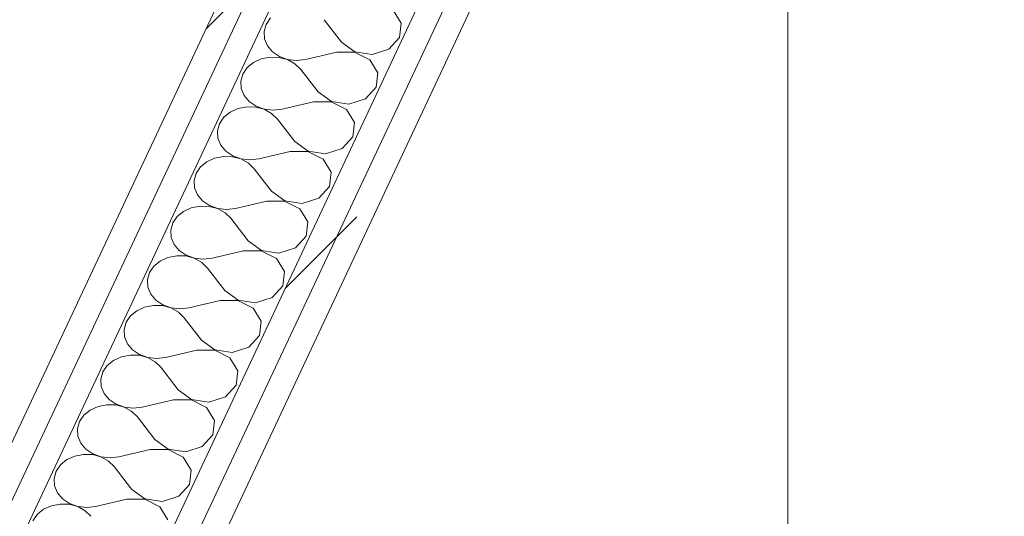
# Model space of a CAD drawing. Header units: millimetres. Extents: x -21126 to 28102, y -1237 to 9397.
# Tile 118 of 226: x -5377 to -4842, y 3101 to 3370. Entities that reach past the tile are written whole.
import ezdxf

# ---------------------------------------------------------------- set-up
doc = ezdxf.new("R2010")
doc.units = ezdxf.units.MM
doc.header["$MEASUREMENT"] = 0
doc.linetypes.add('Wipeout_Contour', pattern=[1000, 0, -1000])
doc.layers.add('Nuevo_08_E_Envans secs', color=7, linetype='Continuous')
doc.layers.add('Nuevo_08_E_Envans secs_Pluma_Nº__1', color=7, linetype='Continuous', lineweight=5)
doc.layers.add('Nuevo_08_E_Envans secs_Pluma_Nº__47', color=7, linetype='Continuous', lineweight=20)
doc.layers.add('Nuevo_08_E_Envans secs_Pluma_Nº__102', color=7, linetype='Continuous', lineweight=5, true_color=0xcccccc)
doc.layers.add('Nuevo_08_E_Envans secs_Pluma_Nº__177', color=7, linetype='Continuous', lineweight=15, true_color=0xf7e046)
pattern_1 = [(45, (0, 0), (-183.848, 183.848), [195, -65]), (45, (7e-14, 183.85), (-183.848, 183.848), [195, -65])]

# ---------------------------------------------------------------- blocks, each defined once
blk = doc.blocks.new('*X88')
at = {"layer": 'Nuevo_08_E_Envans secs_Pluma_Nº__102', "color": 254, "linetype": 'Continuous', "lineweight": 5, "true_color": 0xcccccc}
for p, q in [((-5169.56, 3368.61), (-5173.89, 3375.66)), ((-5242.81, 3367.91), (-5243.91, 3364.03)), ((-5240.45, 3371.4), (-5242.81, 3367.91)), ((-5201.91, 3358.23), (-5211.32, 3370.44)), ((-5170.42, 3360.76), (-5169.56, 3368.61)), ((-5243.91, 3364.03), (-5243.67, 3360.06)), ((-5243.67, 3360.06), (-5242.11, 3356.29)), ((-5242.11, 3356.29), (-5239.34, 3353.01)), ((-5201.91, 3358.23), (-5194.72, 3352.96)), ((-5176.21, 3354.44), (-5170.42, 3360.76)), ((-5239.34, 3353.01), (-5235.58, 3350.47)), ((-5235.58, 3350.47), (-5231.11, 3348.87)), ((-5204.44, 3352.84), (-5221.45, 3348.88)), ((-5194.77, 3352.85), (-5204.44, 3352.84)), ((-5186.54, 3348.71), (-5194.77, 3352.85)), ((-5194.72, 3352.96), (-5185.21, 3351.55)), ((-5185.21, 3351.55), (-5176.21, 3354.44)), ((-5249.67, 3347.28), (-5253.11, 3344.45)), ((-5245.42, 3349.23), (-5249.67, 3347.28)), ((-5240.68, 3350.16), (-5245.42, 3349.23)), ((-5235.8, 3350), (-5240.68, 3350.16)), ((-5231.16, 3348.76), (-5235.8, 3350)), ((-5227.12, 3346.53), (-5231.16, 3348.76)), ((-5231.11, 3348.87), (-5226.28, 3348.33)), ((-5223.98, 3343.49), (-5227.12, 3346.53)), ((-5226.28, 3348.33), (-5221.45, 3348.88)), ((-5182.21, 3341.66), (-5186.54, 3348.71)), ((-5255.46, 3340.96), (-5256.56, 3337.08)), ((-5253.11, 3344.45), (-5255.46, 3340.96)), ((-5214.56, 3331.28), (-5223.98, 3343.49)), ((-5183.07, 3333.8), (-5182.21, 3341.66)), ((-5256.56, 3337.08), (-5256.32, 3333.11)), ((-5256.32, 3333.11), (-5254.76, 3329.34)), ((-5254.76, 3329.34), (-5251.99, 3326.06)), ((-5214.56, 3331.28), (-5207.37, 3326)), ((-5188.86, 3327.49), (-5183.07, 3333.8)), ((-5251.99, 3326.06), (-5248.23, 3323.52)), ((-5217.09, 3325.89), (-5234.1, 3321.93)), ((-5207.42, 3325.9), (-5217.09, 3325.89)), ((-5199.2, 3321.76), (-5207.42, 3325.9)), ((-5207.37, 3326), (-5197.86, 3324.6)), ((-5197.86, 3324.6), (-5188.86, 3327.49)), ((-5262.32, 3320.32), (-5265.76, 3317.5)), ((-5258.07, 3322.28), (-5262.32, 3320.32)), ((-5253.33, 3323.21), (-5258.07, 3322.28)), ((-5248.45, 3323.05), (-5253.33, 3323.21)), ((-5243.82, 3321.81), (-5248.45, 3323.05)), ((-5248.23, 3323.52), (-5243.77, 3321.92)), ((-5239.77, 3319.58), (-5243.82, 3321.81)), ((-5243.77, 3321.92), (-5238.93, 3321.37)), ((-5236.63, 3316.54), (-5239.77, 3319.58)), ((-5238.93, 3321.37), (-5234.1, 3321.93)), ((-5194.87, 3314.71), (-5199.2, 3321.76)), ((-5268.12, 3314.01), (-5269.22, 3310.13)), ((-5265.76, 3317.5), (-5268.12, 3314.01)), ((-5227.21, 3304.33), (-5236.63, 3316.54)), ((-5195.72, 3306.85), (-5194.87, 3314.71)), ((-5269.22, 3310.13), (-5268.98, 3306.16)), ((-5268.98, 3306.16), (-5267.41, 3302.38)), ((-5267.41, 3302.38), (-5264.65, 3299.11)), ((-5227.21, 3304.33), (-5220.03, 3299.05)), ((-5201.52, 3300.54), (-5195.72, 3306.85)), ((-5264.65, 3299.11), (-5260.89, 3296.57)), ((-5229.74, 3298.94), (-5246.75, 3294.98)), ((-5220.08, 3298.94), (-5229.74, 3298.94)), ((-5211.85, 3294.81), (-5220.08, 3298.94)), ((-5220.03, 3299.05), (-5210.51, 3297.65)), ((-5210.51, 3297.65), (-5201.52, 3300.54)), ((-5274.98, 3293.37), (-5278.41, 3290.55)), ((-5270.73, 3295.33), (-5274.98, 3293.37)), ((-5265.98, 3296.26), (-5270.73, 3295.33)), ((-5261.11, 3296.1), (-5265.98, 3296.26)), ((-5256.47, 3294.86), (-5261.11, 3296.1)), ((-5260.89, 3296.57), (-5256.42, 3294.97)), ((-5252.43, 3292.63), (-5256.47, 3294.86)), ((-5256.42, 3294.97), (-5251.58, 3294.42)), ((-5249.28, 3289.59), (-5252.43, 3292.63)), ((-5251.58, 3294.42), (-5246.75, 3294.98)), ((-5207.52, 3287.76), (-5211.85, 3294.81)), ((-5280.77, 3287.06), (-5281.87, 3283.18)), ((-5278.41, 3290.55), (-5280.77, 3287.06)), ((-5239.87, 3277.37), (-5249.28, 3289.59)), ((-5208.38, 3279.9), (-5207.52, 3287.76)), ((-5281.87, 3283.18), (-5281.63, 3279.2)), ((-5281.63, 3279.2), (-5280.07, 3275.43)), ((-5239.87, 3277.37), (-5232.68, 3272.1)), ((-5214.17, 3273.59), (-5208.38, 3279.9)), ((-5280.07, 3275.43), (-5277.3, 3272.15)), ((-5277.3, 3272.15), (-5273.54, 3269.62)), ((-5242.4, 3271.98), (-5259.41, 3268.03)), ((-5232.73, 3271.99), (-5242.4, 3271.98)), ((-5224.5, 3267.86), (-5232.73, 3271.99)), ((-5232.68, 3272.1), (-5223.17, 3270.7)), ((-5223.17, 3270.7), (-5214.17, 3273.59)), ((-5287.63, 3266.42), (-5291.07, 3263.59)), ((-5283.38, 3268.38), (-5287.63, 3266.42)), ((-5278.64, 3269.31), (-5283.38, 3268.38)), ((-5273.76, 3269.15), (-5278.64, 3269.31)), ((-5269.12, 3267.91), (-5273.76, 3269.15)), ((-5273.54, 3269.62), (-5269.07, 3268.02)), ((-5265.08, 3265.68), (-5269.12, 3267.91)), ((-5269.07, 3268.02), (-5264.24, 3267.47)), ((-5261.94, 3262.64), (-5265.08, 3265.68)), ((-5264.24, 3267.47), (-5259.41, 3268.03)), ((-5220.17, 3260.81), (-5224.5, 3267.86)), ((-5293.42, 3260.11), (-5294.52, 3256.23)), ((-5291.07, 3263.59), (-5293.42, 3260.11)), ((-5252.52, 3250.42), (-5261.94, 3262.64)), ((-5221.03, 3252.95), (-5220.17, 3260.81)), ((-5294.52, 3256.23), (-5294.28, 3252.25)), ((-5294.28, 3252.25), (-5292.72, 3248.48)), ((-5252.52, 3250.42), (-5245.33, 3245.15)), ((-5226.82, 3246.64), (-5221.03, 3252.95)), ((-5292.72, 3248.48), (-5289.95, 3245.2)), ((-5289.95, 3245.2), (-5286.19, 3242.67)), ((-5255.05, 3245.03), (-5272.06, 3241.07)), ((-5245.38, 3245.04), (-5255.05, 3245.03)), ((-5237.16, 3240.9), (-5245.38, 3245.04)), ((-5245.33, 3245.15), (-5235.82, 3243.75)), ((-5235.82, 3243.75), (-5226.82, 3246.64)), ((-5300.28, 3239.47), (-5303.72, 3236.64)), ((-5296.03, 3241.43), (-5300.28, 3239.47)), ((-5291.29, 3242.36), (-5296.03, 3241.43)), ((-5286.41, 3242.2), (-5291.29, 3242.36)), ((-5281.78, 3240.96), (-5286.41, 3242.2)), ((-5286.19, 3242.67), (-5281.73, 3241.07)), ((-5277.73, 3238.73), (-5281.78, 3240.96)), ((-5281.73, 3241.07), (-5276.89, 3240.52)), ((-5274.59, 3235.68), (-5277.73, 3238.73)), ((-5276.89, 3240.52), (-5272.06, 3241.07)), ((-5232.82, 3233.85), (-5237.16, 3240.9)), ((-5306.08, 3233.16), (-5307.18, 3229.28)), ((-5303.72, 3236.64), (-5306.08, 3233.16)), ((-5265.17, 3223.47), (-5274.59, 3235.68)), ((-5233.68, 3226), (-5232.82, 3233.85)), ((-5307.18, 3229.28), (-5306.94, 3225.3)), ((-5306.94, 3225.3), (-5305.37, 3221.53)), ((-5265.17, 3223.47), (-5257.99, 3218.2)), ((-5239.48, 3219.69), (-5233.68, 3226)), ((-5305.37, 3221.53), (-5302.61, 3218.25)), ((-5302.61, 3218.25), (-5298.85, 3215.72)), ((-5267.7, 3218.08), (-5284.71, 3214.12)), ((-5258.04, 3218.09), (-5267.7, 3218.08)), ((-5249.81, 3213.95), (-5258.04, 3218.09)), ((-5257.99, 3218.2), (-5248.47, 3216.8)), ((-5248.47, 3216.8), (-5239.48, 3219.69)), ((-5312.94, 3212.52), (-5316.37, 3209.69)), ((-5308.69, 3214.47), (-5312.94, 3212.52)), ((-5303.94, 3215.41), (-5308.69, 3214.47)), ((-5299.07, 3215.25), (-5303.94, 3215.41)), ((-5294.43, 3214.01), (-5299.07, 3215.25)), ((-5298.85, 3215.72), (-5294.38, 3214.11)), ((-5290.39, 3211.78), (-5294.43, 3214.01)), ((-5294.38, 3214.11), (-5289.54, 3213.57)), ((-5287.24, 3208.73), (-5290.39, 3211.78)), ((-5289.54, 3213.57), (-5284.71, 3214.12)), ((-5245.48, 3206.9), (-5249.81, 3213.95)), ((-5318.73, 3206.21), (-5319.83, 3202.33)), ((-5316.37, 3209.69), (-5318.73, 3206.21)), ((-5277.83, 3196.52), (-5287.24, 3208.73)), ((-5246.34, 3199.05), (-5245.48, 3206.9)), ((-5319.83, 3202.33), (-5319.59, 3198.35)), ((-5319.59, 3198.35), (-5318.03, 3194.58)), ((-5277.83, 3196.52), (-5270.64, 3191.25)), ((-5252.13, 3192.73), (-5246.34, 3199.05)), ((-5318.03, 3194.58), (-5315.26, 3191.3)), ((-5315.26, 3191.3), (-5311.5, 3188.76)), ((-5280.36, 3191.13), (-5297.37, 3187.17)), ((-5270.69, 3191.14), (-5280.36, 3191.13)), ((-5262.46, 3187), (-5270.69, 3191.14)), ((-5270.64, 3191.25), (-5261.13, 3189.85)), ((-5261.13, 3189.85), (-5252.13, 3192.73)), ((-5325.59, 3185.57), (-5329.03, 3182.74)), ((-5321.34, 3187.52), (-5325.59, 3185.57)), ((-5316.6, 3188.46), (-5321.34, 3187.52)), ((-5311.72, 3188.3), (-5316.6, 3188.46)), ((-5307.08, 3187.05), (-5311.72, 3188.3)), ((-5311.5, 3188.76), (-5307.03, 3187.16)), ((-5303.04, 3184.83), (-5307.08, 3187.05)), ((-5307.03, 3187.16), (-5302.2, 3186.62)), ((-5299.9, 3181.78), (-5303.04, 3184.83)), ((-5302.2, 3186.62), (-5297.37, 3187.17)), ((-5258.13, 3179.95), (-5262.46, 3187)), ((-5329.03, 3182.74), (-5331.38, 3179.25)), ((-5290.48, 3169.57), (-5299.9, 3181.78)), ((-5258.99, 3172.1), (-5258.13, 3179.95)), ((-5331.38, 3179.25), (-5332.48, 3175.38)), ((-5332.48, 3175.38), (-5332.24, 3171.4)), ((-5332.24, 3171.4), (-5330.68, 3167.63)), ((-5290.48, 3169.57), (-5283.29, 3164.3)), ((-5264.78, 3165.78), (-5258.99, 3172.1)), ((-5330.68, 3167.63), (-5327.91, 3164.35)), ((-5327.91, 3164.35), (-5324.15, 3161.81)), ((-5293.01, 3164.18), (-5310.02, 3160.22)), ((-5283.34, 3164.19), (-5293.01, 3164.18)), ((-5275.12, 3160.05), (-5283.34, 3164.19)), ((-5283.29, 3164.3), (-5273.78, 3162.9)), ((-5273.78, 3162.9), (-5264.78, 3165.78)), ((-5338.24, 3158.62), (-5341.68, 3155.79)), ((-5333.99, 3160.57), (-5338.24, 3158.62)), ((-5329.25, 3161.51), (-5333.99, 3160.57)), ((-5324.37, 3161.34), (-5329.25, 3161.51)), ((-5319.74, 3160.1), (-5324.37, 3161.34)), ((-5324.15, 3161.81), (-5319.69, 3160.21)), ((-5315.69, 3157.88), (-5319.74, 3160.1)), ((-5319.69, 3160.21), (-5314.85, 3159.67)), ((-5314.85, 3159.67), (-5310.02, 3160.22)), ((-5270.78, 3153), (-5275.12, 3160.05)), ((-5341.68, 3155.79), (-5344.04, 3152.3)), ((-5312.55, 3154.83), (-5315.69, 3157.88)), ((-5303.13, 3142.62), (-5312.55, 3154.83)), ((-5271.64, 3145.15), (-5270.78, 3153)), ((-5344.04, 3152.3), (-5345.14, 3148.42)), ((-5345.14, 3148.42), (-5344.9, 3144.45)), ((-5344.9, 3144.45), (-5343.33, 3140.68)), ((-5303.13, 3142.62), (-5295.95, 3137.35)), ((-5277.44, 3138.83), (-5271.64, 3145.15)), ((-5343.33, 3140.68), (-5340.57, 3137.4)), ((-5340.57, 3137.4), (-5336.81, 3134.86)), ((-5305.66, 3137.23), (-5322.67, 3133.27)), ((-5296, 3137.24), (-5305.66, 3137.23)), ((-5287.77, 3133.1), (-5296, 3137.24)), ((-5295.95, 3137.35), (-5286.43, 3135.94)), ((-5286.43, 3135.94), (-5277.44, 3138.83)), ((-5350.9, 3131.67), (-5354.33, 3128.84)), ((-5346.65, 3133.62), (-5350.9, 3131.67)), ((-5341.9, 3134.55), (-5346.65, 3133.62)), ((-5337.03, 3134.39), (-5341.9, 3134.55)), ((-5332.39, 3133.15), (-5337.03, 3134.39)), ((-5336.81, 3134.86), (-5332.34, 3133.26)), ((-5328.35, 3130.92), (-5332.39, 3133.15)), ((-5332.34, 3133.26), (-5327.5, 3132.72)), ((-5327.5, 3132.72), (-5322.67, 3133.27)), ((-5283.44, 3126.05), (-5287.77, 3133.1)), ((-5354.33, 3128.84), (-5356.69, 3125.35)), ((-5325.2, 3127.88), (-5328.35, 3130.92)), ((-5315.79, 3115.67), (-5325.2, 3127.88)), ((-5284.3, 3118.2), (-5283.44, 3126.05)), ((-5356.69, 3125.35), (-5357.79, 3121.47)), ((-5357.79, 3121.47), (-5357.55, 3117.5)), ((-5357.55, 3117.5), (-5355.99, 3113.73)), ((-5315.79, 3115.67), (-5308.6, 3110.4)), ((-5290.09, 3111.88), (-5284.3, 3118.2)), ((-5355.99, 3113.73), (-5353.22, 3110.45)), ((-5353.22, 3110.45), (-5349.46, 3107.91)), ((-5318.32, 3110.28), (-5335.33, 3106.32)), ((-5308.65, 3110.29), (-5318.32, 3110.28)), ((-5300.42, 3106.15), (-5308.65, 3110.29)), ((-5308.6, 3110.4), (-5299.09, 3108.99)), ((-5299.09, 3108.99), (-5290.09, 3111.88)), ((-5363.55, 3104.72), (-5366.99, 3101.89)), ((-5359.3, 3106.67), (-5363.55, 3104.72)), ((-5354.55, 3107.6), (-5359.3, 3106.67)), ((-5349.68, 3107.44), (-5354.55, 3107.6)), ((-5345.04, 3106.2), (-5349.68, 3107.44)), ((-5349.46, 3107.91), (-5344.99, 3106.31)), ((-5341, 3103.97), (-5345.04, 3106.2)), ((-5344.99, 3106.31), (-5340.16, 3105.77)), ((-5340.16, 3105.77), (-5335.33, 3106.32)), ((-5296.09, 3099.1), (-5300.42, 3106.15)), ((-5366.99, 3101.89), (-5369.34, 3098.4)), ((-5337.86, 3100.93), (-5341, 3103.97))]:
    blk.add_line(p, q, dxfattribs=at)
blk = doc.blocks.new('Elem Sección_71_1')
at = {"layer": 'Nuevo_08_E_Envans secs', "lineweight": 0}
blk.add_blockref('*X88', (0, 0), dxfattribs=at)
at = {"color": 254, "linetype": 'Wipeout_Contour', "lineweight": 0, "ltscale": 24824.778863}
blk.add_wipeout([(-4972.6, 3746.61), (-6000.87, 1556.43), (-5987.98, 1552.41), (-4959.72, 3742.58)], dxfattribs=at).dxf.layer = 'Nuevo_08_E_Envans secs'
at = {"layer": 'Nuevo_08_E_Envans secs_Pluma_Nº__177', "linetype": 'Continuous', "lineweight": 15, "true_color": 0xf7e046}
h = blk.add_hatch(dxfattribs=at)
h.set_pattern_fill('Panellat_HPL_0001', color=53, style=0, pattern_type=2)
h.set_pattern_definition(pattern_1)
h.paths.add_polyline_path([(-4972.6, 3746.61), (-6000.87, 1556.43), (-5987.98, 1552.41), (-4959.72, 3742.58)])
at = {"layer": 'Nuevo_08_E_Envans secs_Pluma_Nº__47', "color": 7, "linetype": 'Continuous', "lineweight": 20}
blk.add_line((-4959.72, 3002.43), (-4959.72, 3742.58), dxfattribs=at)
at = {"color": 254, "linetype": 'Wipeout_Contour', "lineweight": 0, "ltscale": 37311.821533}
blk.add_wipeout([(-4980.55, 3761.14), (-6018.68, 1549.94), (-6005.8, 1545.92), (-6000.87, 1556.43), (-4972.6, 3746.61), (-4967.66, 3757.12)], dxfattribs=at).dxf.layer = 'Nuevo_08_E_Envans secs'
at = {"layer": 'Nuevo_08_E_Envans secs_Pluma_Nº__177', "linetype": 'Continuous', "lineweight": 15, "true_color": 0xf7e046}
h = blk.add_hatch(dxfattribs=at)
h.set_pattern_fill('Panellat_HPL_0001', color=53, style=0, pattern_type=2)
h.set_pattern_definition(pattern_1)
h.paths.add_polyline_path([(-4980.55, 3761.14), (-6018.68, 1549.94), (-6005.8, 1545.92), (-6000.87, 1556.43), (-4972.6, 3746.61), (-4967.66, 3757.12)])
at = {"color": 254, "linetype": 'Wipeout_Contour', "lineweight": 0, "ltscale": 31554.491041}
blk.add_wipeout([(-6115.74, 1544.1), (-6102.86, 1540.07), (-5049.92, 3782.81), (-5062.8, 3786.83), (-5067.73, 3776.32)], dxfattribs=at).dxf.layer = 'Nuevo_08_E_Envans secs'
at = {"layer": 'Nuevo_08_E_Envans secs_Pluma_Nº__177', "linetype": 'Continuous', "lineweight": 15, "true_color": 0xf7e046}
h = blk.add_hatch(dxfattribs=at)
h.set_pattern_fill('Panellat_HPL_0001', color=53, style=0, pattern_type=2)
h.set_pattern_definition(pattern_1)
h.paths.add_polyline_path([(-6115.74, 1544.1), (-6102.86, 1540.07), (-5049.92, 3782.81), (-5062.8, 3786.83), (-5067.73, 3776.32)])
at = {"color": 254, "linetype": 'Wipeout_Contour', "lineweight": 0, "ltscale": 25281.543223}
blk.add_wipeout([(-6128.62, 1548.12), (-6115.74, 1544.1), (-5067.73, 3776.32), (-5080.62, 3780.34)], dxfattribs=at).dxf.layer = 'Nuevo_08_E_Envans secs'
at = {"layer": 'Nuevo_08_E_Envans secs_Pluma_Nº__177', "linetype": 'Continuous', "lineweight": 15, "true_color": 0xf7e046}
h = blk.add_hatch(dxfattribs=at)
h.set_pattern_fill('Panellat_HPL_0001', color=53, style=0, pattern_type=2)
h.set_pattern_definition(pattern_1)
h.paths.add_polyline_path([(-6128.62, 1548.12), (-6115.74, 1544.1), (-5067.73, 3776.32), (-5080.62, 3780.34)])
at = {"layer": 'Nuevo_08_E_Envans secs_Pluma_Nº__1', "color": 7, "linetype": 'Continuous', "lineweight": 5}
for p, q in [((-5080.62, 3780.34), (-6128.62, 1548.12)), ((-5067.73, 3776.32), (-6115.74, 1544.1)), ((-4972.6, 3746.61), (-6000.87, 1556.43)), ((-4959.72, 3742.58), (-5983.05, 1562.92))]:
    blk.add_line(p, q, dxfattribs=at)
at = {"layer": 'Nuevo_08_E_Envans secs_Pluma_Nº__1', "color": 7, "linetype": 'Continuous', "lineweight": 5, "flags": 128}
for points in [[(-5044.98, 3793.32), (-5049.92, 3782.81), (-6102.86, 1540.07), (-6106.65, 1531.99), (-6188.27, 1358.15)], [(-4975.61, 3771.65), (-4980.55, 3761.14), (-6018.68, 1549.94)]]:
    blk.add_lwpolyline(points, dxfattribs=at)
blk = doc.blocks.new('Elem Sección_72_1')
at = {"color": 254, "linetype": 'Wipeout_Contour', "lineweight": 0, "ltscale": 22292.117087}
blk.add_wipeout([(-4972.6, 3746.61), (-3622.45, 3324.95), (-3617.52, 3335.46), (-4967.66, 3757.12)], dxfattribs=at).dxf.layer = 'Nuevo_08_E_Envans secs'
at = {"color": 254, "linetype": 'Wipeout_Contour', "lineweight": 0, "ltscale": 28557.661118}
blk.add_wipeout([(-4980.55, 3761.14), (-4967.66, 3757.12), (-3617.52, 3335.46), (-3612.58, 3345.97), (-4975.61, 3771.65)], dxfattribs=at).dxf.layer = 'Nuevo_08_E_Envans secs'

msp = doc.modelspace()

# ---------------------------------------------------------------- block references
at = {"layer": 'Nuevo_08_E_Envans secs', "lineweight": 0}
msp.add_blockref('Elem Sección_71_1', (0, 0), dxfattribs=at)

# ---------------------------------------------------------------- next in the draw order: block references
msp.add_blockref('Elem Sección_72_1', (0, 0), dxfattribs=at)

doc.saveas('drawing.dxf')
